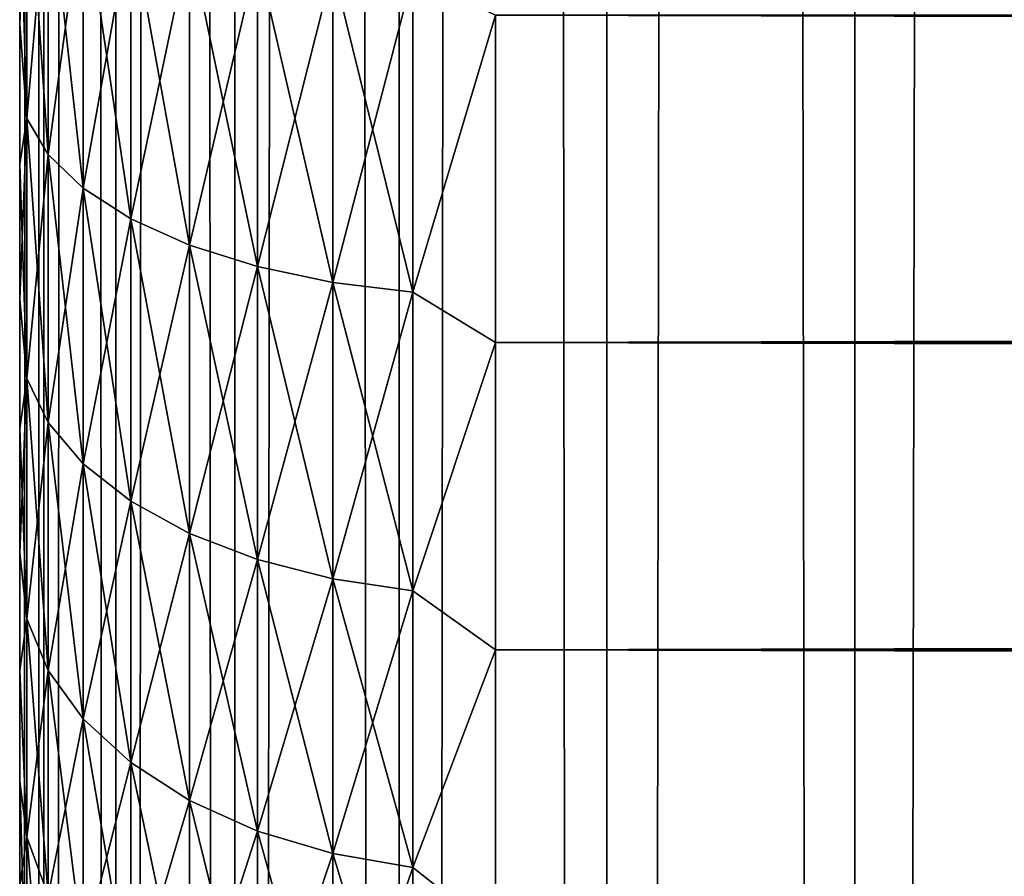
# Model space of a CAD drawing. Extents: x -265 to 265, y 0 to 747.
# Tile 42 of 256: x -265 to -260.86, y 151.95 to 155.55. Entities that reach past the tile are written whole.
import ezdxf

# ---------------------------------------------------------------- set-up
doc = ezdxf.new("R2010")
doc.units = 0
doc.header["$LTSCALE"] = 65.185185
for name, color, linetype in [('34', 7, 'CONTINUOUS'), ('36', 7, 'CONTINUOUS'), ('38', 7, 'CONTINUOUS'), ('51', 7, 'CONTINUOUS'), ('52', 7, 'CONTINUOUS')]:
    doc.layers.add(name, color=color, linetype=linetype)

msp = doc.modelspace()

# ---------------------------------------------------------------- linework, layer by layer
at = {"layer": '34', "color": 7, "linetype": 'CONTINUOUS'}
for points in [[(-265, 155.5294, 37.0007), (-265, 156.1347, 37.2627), (-265, 155.5294, 17.9993), (-265, 155.5294, 37.0007)], [(-265, 155.5294, 17.9993), (-265, 156.1347, 37.2627), (-265, 156.1347, 17.7373), (-265, 155.5294, 17.9993)], [(-265, 154.9416, 36.7012), (-265, 155.5294, 37.0007), (-265, 154.9416, 18.2988), (-265, 154.9416, 36.7012)], [(-265, 154.9416, 18.2988), (-265, 155.5294, 37.0007), (-265, 155.5294, 17.9993), (-265, 154.9416, 18.2988)], [(-265, 154.3739, 36.3655), (-265, 154.9416, 36.7012), (-265, 154.3739, 18.6345), (-265, 154.3739, 36.3655)], [(-265, 154.3739, 18.6345), (-265, 154.9416, 36.7012), (-265, 154.9416, 18.2988), (-265, 154.3739, 18.6345)], [(-265, 153.8283, 35.9947), (-265, 154.3739, 36.3655), (-265, 153.8283, 19.0053), (-265, 153.8283, 35.9947)], [(-265, 153.8283, 19.0053), (-265, 154.3739, 36.3655), (-265, 154.3739, 18.6345), (-265, 153.8283, 19.0053)], [(-265, 153.3071, 35.5904), (-265, 153.8283, 35.9947), (-265, 153.3071, 19.4096), (-265, 153.3071, 35.5904)], [(-265, 153.3071, 19.4096), (-265, 153.8283, 35.9947), (-265, 153.8283, 19.0053), (-265, 153.3071, 19.4096)], [(-265, 152.8123, 35.1542), (-265, 153.3071, 35.5904), (-265, 152.8123, 19.8458), (-265, 152.8123, 35.1542)], [(-265, 152.8123, 19.8458), (-265, 153.3071, 35.5904), (-265, 153.3071, 19.4096), (-265, 152.8123, 19.8458)], [(-265, 152.3459, 34.6878), (-265, 152.8123, 35.1542), (-265, 152.3459, 20.3122), (-265, 152.3459, 34.6878)], [(-265, 152.3459, 20.3122), (-265, 152.8123, 35.1542), (-265, 152.8123, 19.8458), (-265, 152.3459, 20.3122)], [(-265, 151.9096, 34.193), (-265, 152.3459, 34.6878), (-265, 151.9096, 20.807), (-265, 151.9096, 34.193)], [(-265, 151.9096, 20.807), (-265, 152.3459, 34.6878), (-265, 152.3459, 20.3122), (-265, 151.9096, 20.807)]]:
    msp.add_3dface(points, dxfattribs=at)
at = {"layer": '36', "color": 7, "linetype": 'CONTINUOUS'}
for points in [[(-263, 154.191, 16.4318), (-263, 155.5674, 15.8123), (263, 154.191, 16.4318), (-263, 154.191, 16.4318)], [(263, 154.191, 16.4318), (-263, 155.5674, 15.8123), (263, 155.5674, 15.8123), (263, 154.191, 16.4318)], [(-263, 155.5674, 39.1877), (-263, 154.191, 38.5682), (263, 155.5674, 39.1877), (-263, 155.5674, 39.1877)], [(263, 155.5674, 39.1877), (-263, 154.191, 38.5682), (263, 154.191, 38.5682), (263, 155.5674, 39.1877)], [(-263, 152.8992, 17.2127), (-263, 154.191, 16.4318), (263, 152.8992, 17.2127), (-263, 152.8992, 17.2127)], [(263, 152.8992, 17.2127), (-263, 154.191, 16.4318), (263, 154.191, 16.4318), (263, 152.8992, 17.2127)], [(-263, 154.191, 38.5682), (-263, 152.8992, 37.7873), (263, 154.191, 38.5682), (-263, 154.191, 38.5682)], [(263, 154.191, 38.5682), (-263, 152.8992, 37.7873), (263, 152.8992, 37.7873), (263, 154.191, 38.5682)], [(-263, 151.711, 18.1436), (-263, 152.8992, 17.2127), (263, 151.711, 18.1436), (-263, 151.711, 18.1436)], [(263, 151.711, 18.1436), (-263, 152.8992, 17.2127), (263, 152.8992, 17.2127), (263, 151.711, 18.1436)], [(-263, 152.8992, 37.7873), (-263, 151.711, 36.8564), (263, 152.8992, 37.7873), (-263, 152.8992, 37.7873)], [(263, 152.8992, 37.7873), (-263, 151.711, 36.8564), (263, 151.711, 36.8564), (263, 152.8992, 37.7873)]]:
    msp.add_3dface(points, dxfattribs=at)
at = {"layer": '38', "color": 7, "linetype": 'CONTINUOUS'}
for points in [[(-265, 156.1347, 37.2627), (-265, 155.5294, 37.0007), (-264.97, 156.2908, 37.6909), (-265, 156.1347, 37.2627)], [(-264.97, 156.2908, 37.6909), (-265, 155.5294, 37.0007), (-264.97, 155.1328, 37.1913), (-264.97, 156.2908, 37.6909)], [(-264.97, 155.1328, 17.8087), (-265, 156.1347, 17.7373), (-264.97, 156.2908, 17.3091), (-264.97, 155.1328, 17.8087)], [(-264.97, 156.2908, 37.6909), (-264.97, 155.1328, 37.1913), (-264.8801, 156.1755, 38.0077), (-264.97, 156.2908, 37.6909)], [(-264.97, 155.1328, 17.8087), (-264.97, 156.2908, 17.3091), (-264.8801, 154.9815, 17.5073), (-264.97, 155.1328, 17.8087)], [(-264.8801, 154.9815, 17.5073), (-264.97, 156.2908, 17.3091), (-264.8801, 156.1755, 16.9923), (-264.8801, 154.9815, 17.5073)], [(-264.8801, 156.1755, 38.0077), (-264.97, 155.1328, 37.1913), (-264.8801, 154.9815, 37.4927), (-264.8801, 156.1755, 38.0077)], [(-264.8801, 156.1755, 38.0077), (-264.8801, 154.9815, 37.4927), (-264.7329, 156.0673, 38.305), (-264.8801, 156.1755, 38.0077)], [(-264.8801, 154.9815, 17.5073), (-264.8801, 156.1755, 16.9923), (-264.7329, 154.8395, 17.2246), (-264.8801, 154.9815, 17.5073)], [(-264.7329, 154.8395, 17.2246), (-264.8801, 156.1755, 16.9923), (-264.7329, 156.0673, 16.695), (-264.7329, 154.8395, 17.2246)], [(-265, 155.5294, 17.9993), (-265, 156.1347, 17.7373), (-264.97, 155.1328, 17.8087), (-265, 155.5294, 17.9993)], [(-264.7329, 156.0673, 38.305), (-264.8801, 154.9815, 37.4927), (-264.7329, 154.8395, 37.7754), (-264.7329, 156.0673, 38.305)], [(-264.7329, 156.0673, 38.305), (-264.7329, 154.8395, 37.7754), (-264.533, 155.9695, 38.5738), (-264.7329, 156.0673, 38.305)], [(-264.7329, 154.8395, 17.2246), (-264.7329, 156.0673, 16.695), (-264.533, 154.7111, 16.969), (-264.7329, 154.8395, 17.2246)], [(-264.533, 154.7111, 16.969), (-264.7329, 156.0673, 16.695), (-264.533, 155.9695, 16.4262), (-264.533, 154.7111, 16.969)], [(-264.533, 155.9695, 38.5738), (-264.7329, 154.8395, 37.7754), (-264.533, 154.7111, 38.031), (-264.533, 155.9695, 38.5738)], [(-264.533, 155.9695, 38.5738), (-264.533, 154.7111, 38.031), (-264.2864, 155.885, 38.8058), (-264.533, 155.9695, 38.5738)], [(-264.533, 154.7111, 16.969), (-264.533, 155.9695, 16.4262), (-264.2864, 154.6003, 16.7483), (-264.533, 154.7111, 16.969)], [(-264.2864, 154.6003, 16.7483), (-264.533, 155.9695, 16.4262), (-264.2864, 155.885, 16.1942), (-264.2864, 154.6003, 16.7483)], [(-264.2864, 155.885, 38.8058), (-264.533, 154.7111, 38.031), (-264.2864, 154.6003, 38.2517), (-264.2864, 155.885, 38.8058)], [(-264.2864, 155.885, 38.8058), (-264.2864, 154.6003, 38.2517), (-264.0006, 155.8165, 38.994), (-264.2864, 155.885, 38.8058)], [(-264.2864, 154.6003, 16.7483), (-264.2864, 155.885, 16.1942), (-264.0006, 154.5104, 16.5694), (-264.2864, 154.6003, 16.7483)], [(-264.0006, 154.5104, 16.5694), (-264.2864, 155.885, 16.1942), (-264.0006, 155.8165, 16.006), (-264.0006, 154.5104, 16.5694)], [(-264.0006, 155.8165, 38.994), (-264.2864, 154.6003, 38.2517), (-264.0006, 154.5104, 38.4306), (-264.0006, 155.8165, 38.994)], [(-264.0006, 155.8165, 38.994), (-264.0006, 154.5104, 38.4306), (-263.6844, 155.766, 39.1327), (-264.0006, 155.8165, 38.994)], [(-264.0006, 154.5104, 16.5694), (-264.0006, 155.8165, 16.006), (-263.6844, 154.4442, 16.4375), (-264.0006, 154.5104, 16.5694)], [(-263.6844, 154.4442, 16.4375), (-264.0006, 155.8165, 16.006), (-263.6844, 155.766, 15.8673), (-263.6844, 154.4442, 16.4375)], [(-263.6844, 155.766, 39.1327), (-264.0006, 154.5104, 38.4306), (-263.6844, 154.4442, 38.5625), (-263.6844, 155.766, 39.1327)], [(-263.6844, 155.766, 39.1327), (-263.6844, 154.4442, 38.5625), (-263.3473, 155.7351, 39.2176), (-263.6844, 155.766, 39.1327)], [(-263.6844, 154.4442, 16.4375), (-263.6844, 155.766, 15.8673), (-263.3473, 154.4036, 16.3567), (-263.6844, 154.4442, 16.4375)], [(-263.3473, 154.4036, 16.3567), (-263.6844, 155.766, 15.8673), (-263.3473, 155.7351, 15.7824), (-263.3473, 154.4036, 16.3567)], [(-263.3473, 155.7351, 39.2176), (-263.6844, 154.4442, 38.5625), (-263.3473, 154.4036, 38.6433), (-263.3473, 155.7351, 39.2176)], [(-263, 155.5674, 15.8123), (-263.3473, 154.4036, 16.3567), (-263.3473, 155.7351, 15.7824), (-263, 155.5674, 15.8123)], [(-263, 155.5674, 39.1877), (-263.3473, 155.7351, 39.2176), (-263.3473, 154.4036, 38.6433), (-263, 155.5674, 39.1877)], [(-263, 155.5674, 15.8123), (-263, 154.191, 16.4318), (-263.3473, 154.4036, 16.3567), (-263, 155.5674, 15.8123)], [(-263, 154.191, 38.5682), (-263, 155.5674, 39.1877), (-263.3473, 154.4036, 38.6433), (-263, 154.191, 38.5682)], [(-265, 155.5294, 37.0007), (-265, 154.9416, 36.7012), (-264.97, 155.1328, 37.1913), (-265, 155.5294, 37.0007)], [(-265, 154.9416, 18.2988), (-265, 155.5294, 17.9993), (-264.97, 155.1328, 17.8087), (-265, 154.9416, 18.2988)], [(-265, 154.9416, 36.7012), (-265, 154.3739, 36.3655), (-264.97, 155.1328, 37.1913), (-265, 154.9416, 36.7012)], [(-264.97, 155.1328, 37.1913), (-265, 154.3739, 36.3655), (-264.97, 154.0406, 36.5608), (-264.97, 155.1328, 37.1913)], [(-264.97, 154.0406, 18.4392), (-265, 154.9416, 18.2988), (-264.97, 155.1328, 17.8087), (-264.97, 154.0406, 18.4392)], [(-264.97, 155.1328, 37.1913), (-264.97, 154.0406, 36.5608), (-264.8801, 154.9815, 37.4927), (-264.97, 155.1328, 37.1913)], [(-264.97, 154.0406, 18.4392), (-264.97, 155.1328, 17.8087), (-264.8801, 153.8554, 18.1575), (-264.97, 154.0406, 18.4392)], [(-264.8801, 153.8554, 18.1575), (-264.97, 155.1328, 17.8087), (-264.8801, 154.9815, 17.5073), (-264.8801, 153.8554, 18.1575)], [(-264.8801, 154.9815, 37.4927), (-264.97, 154.0406, 36.5608), (-264.8801, 153.8554, 36.8425), (-264.8801, 154.9815, 37.4927)], [(-264.8801, 154.9815, 37.4927), (-264.8801, 153.8554, 36.8425), (-264.7329, 154.8395, 37.7754), (-264.8801, 154.9815, 37.4927)], [(-264.8801, 153.8554, 18.1575), (-264.8801, 154.9815, 17.5073), (-264.7329, 153.6815, 17.8932), (-264.8801, 153.8554, 18.1575)], [(-264.7329, 153.6815, 17.8932), (-264.8801, 154.9815, 17.5073), (-264.7329, 154.8395, 17.2246), (-264.7329, 153.6815, 17.8932)], [(-265, 154.3739, 18.6345), (-265, 154.9416, 18.2988), (-264.97, 154.0406, 18.4392), (-265, 154.3739, 18.6345)], [(-264.7329, 154.8395, 37.7754), (-264.8801, 153.8554, 36.8425), (-264.7329, 153.6815, 37.1068), (-264.7329, 154.8395, 37.7754)], [(-264.7329, 154.8395, 37.7754), (-264.7329, 153.6815, 37.1068), (-264.533, 154.7111, 38.031), (-264.7329, 154.8395, 37.7754)], [(-264.7329, 153.6815, 17.8932), (-264.7329, 154.8395, 17.2246), (-264.533, 153.5243, 17.6542), (-264.7329, 153.6815, 17.8932)], [(-264.533, 153.5243, 17.6542), (-264.7329, 154.8395, 17.2246), (-264.533, 154.7111, 16.969), (-264.533, 153.5243, 17.6542)], [(-264.533, 154.7111, 38.031), (-264.7329, 153.6815, 37.1068), (-264.533, 153.5243, 37.3458), (-264.533, 154.7111, 38.031)], [(-264.533, 154.7111, 38.031), (-264.533, 153.5243, 37.3458), (-264.2864, 154.6003, 38.2517), (-264.533, 154.7111, 38.031)], [(-264.533, 153.5243, 17.6542), (-264.533, 154.7111, 16.969), (-264.2864, 153.3886, 17.4479), (-264.533, 153.5243, 17.6542)], [(-264.2864, 153.3886, 17.4479), (-264.533, 154.7111, 16.969), (-264.2864, 154.6003, 16.7483), (-264.2864, 153.3886, 17.4479)], [(-264.2864, 154.6003, 38.2517), (-264.533, 153.5243, 37.3458), (-264.2864, 153.3886, 37.5521), (-264.2864, 154.6003, 38.2517)], [(-264.2864, 154.6003, 38.2517), (-264.2864, 153.3886, 37.5521), (-264.0006, 154.5104, 38.4306), (-264.2864, 154.6003, 38.2517)], [(-264.2864, 153.3886, 17.4479), (-264.2864, 154.6003, 16.7483), (-264.0006, 153.2786, 17.2806), (-264.2864, 153.3886, 17.4479)], [(-264.0006, 153.2786, 17.2806), (-264.2864, 154.6003, 16.7483), (-264.0006, 154.5104, 16.5694), (-264.0006, 153.2786, 17.2806)], [(-264.0006, 154.5104, 38.4306), (-264.2864, 153.3886, 37.5521), (-264.0006, 153.2786, 37.7194), (-264.0006, 154.5104, 38.4306)], [(-264.0006, 154.5104, 38.4306), (-264.0006, 153.2786, 37.7194), (-263.6844, 154.4442, 38.5625), (-264.0006, 154.5104, 38.4306)], [(-264.0006, 153.2786, 17.2806), (-264.0006, 154.5104, 16.5694), (-263.6844, 153.1975, 17.1573), (-264.0006, 153.2786, 17.2806)], [(-263.6844, 153.1975, 17.1573), (-264.0006, 154.5104, 16.5694), (-263.6844, 154.4442, 16.4375), (-263.6844, 153.1975, 17.1573)], [(-263.6844, 154.4442, 38.5625), (-264.0006, 153.2786, 37.7194), (-263.6844, 153.1975, 37.8427), (-263.6844, 154.4442, 38.5625)], [(-263.6844, 154.4442, 38.5625), (-263.6844, 153.1975, 37.8427), (-263.3473, 154.4036, 38.6433), (-263.6844, 154.4442, 38.5625)], [(-263.6844, 153.1975, 17.1573), (-263.6844, 154.4442, 16.4375), (-263.3473, 153.1478, 17.0818), (-263.6844, 153.1975, 17.1573)], [(-263.3473, 153.1478, 17.0818), (-263.6844, 154.4442, 16.4375), (-263.3473, 154.4036, 16.3567), (-263.3473, 153.1478, 17.0818)], [(-263.3473, 154.4036, 38.6433), (-263.6844, 153.1975, 37.8427), (-263.3473, 153.1478, 37.9182), (-263.3473, 154.4036, 38.6433)], [(-263, 154.191, 16.4318), (-263.3473, 153.1478, 17.0818), (-263.3473, 154.4036, 16.3567), (-263, 154.191, 16.4318)], [(-263, 154.191, 38.5682), (-263.3473, 154.4036, 38.6433), (-263.3473, 153.1478, 37.9182), (-263, 154.191, 38.5682)], [(-265, 154.3739, 36.3655), (-265, 153.8283, 35.9947), (-264.97, 154.0406, 36.5608), (-265, 154.3739, 36.3655)], [(-265, 153.8283, 19.0053), (-265, 154.3739, 18.6345), (-264.97, 154.0406, 18.4392), (-265, 153.8283, 19.0053)], [(-263, 154.191, 16.4318), (-263, 152.8992, 17.2127), (-263.3473, 153.1478, 17.0818), (-263, 154.191, 16.4318)], [(-263, 152.8992, 37.7873), (-263, 154.191, 38.5682), (-263.3473, 153.1478, 37.9182), (-263, 152.8992, 37.7873)], [(-265, 153.8283, 35.9947), (-265, 153.3071, 35.5904), (-264.97, 154.0406, 36.5608), (-265, 153.8283, 35.9947)], [(-264.97, 154.0406, 36.5608), (-265, 153.3071, 35.5904), (-264.97, 153.029, 35.8077), (-264.97, 154.0406, 36.5608)], [(-264.97, 153.029, 19.1923), (-265, 153.8283, 19.0053), (-264.97, 154.0406, 18.4392), (-264.97, 153.029, 19.1923)], [(-264.97, 154.0406, 36.5608), (-264.97, 153.029, 35.8077), (-264.8801, 153.8554, 36.8425), (-264.97, 154.0406, 36.5608)], [(-264.97, 153.029, 19.1923), (-264.97, 154.0406, 18.4392), (-264.8801, 152.8123, 18.934), (-264.97, 153.029, 19.1923)], [(-264.8801, 152.8123, 18.934), (-264.97, 154.0406, 18.4392), (-264.8801, 153.8554, 18.1575), (-264.8801, 152.8123, 18.934)], [(-264.8801, 153.8554, 36.8425), (-264.97, 153.029, 35.8077), (-264.8801, 152.8123, 36.066), (-264.8801, 153.8554, 36.8425)], [(-264.8801, 153.8554, 36.8425), (-264.8801, 152.8123, 36.066), (-264.7329, 153.6815, 37.1068), (-264.8801, 153.8554, 36.8425)], [(-264.8801, 152.8123, 18.934), (-264.8801, 153.8554, 18.1575), (-264.7329, 152.6089, 18.6916), (-264.8801, 152.8123, 18.934)], [(-264.7329, 152.6089, 18.6916), (-264.8801, 153.8554, 18.1575), (-264.7329, 153.6815, 17.8932), (-264.7329, 152.6089, 18.6916)], [(-265, 153.3071, 19.4096), (-265, 153.8283, 19.0053), (-264.97, 153.029, 19.1923), (-265, 153.3071, 19.4096)], [(-264.7329, 153.6815, 37.1068), (-264.8801, 152.8123, 36.066), (-264.7329, 152.6089, 36.3084), (-264.7329, 153.6815, 37.1068)], [(-264.7329, 153.6815, 37.1068), (-264.7329, 152.6089, 36.3084), (-264.533, 153.5243, 37.3458), (-264.7329, 153.6815, 37.1068)], [(-264.7329, 152.6089, 18.6916), (-264.7329, 153.6815, 17.8932), (-264.533, 152.4251, 18.4725), (-264.7329, 152.6089, 18.6916)], [(-264.533, 152.4251, 18.4725), (-264.7329, 153.6815, 17.8932), (-264.533, 153.5243, 17.6542), (-264.533, 152.4251, 18.4725)], [(-264.533, 153.5243, 37.3458), (-264.7329, 152.6089, 36.3084), (-264.533, 152.4251, 36.5275), (-264.533, 153.5243, 37.3458)], [(-264.533, 153.5243, 37.3458), (-264.533, 152.4251, 36.5275), (-264.2864, 153.3886, 37.5521), (-264.533, 153.5243, 37.3458)], [(-264.533, 152.4251, 18.4725), (-264.533, 153.5243, 17.6542), (-264.2864, 152.2664, 18.2834), (-264.533, 152.4251, 18.4725)], [(-264.2864, 152.2664, 18.2834), (-264.533, 153.5243, 17.6542), (-264.2864, 153.3886, 17.4479), (-264.2864, 152.2664, 18.2834)], [(-264.2864, 153.3886, 37.5521), (-264.533, 152.4251, 36.5275), (-264.2864, 152.2664, 36.7166), (-264.2864, 153.3886, 37.5521)], [(-264.2864, 153.3886, 37.5521), (-264.2864, 152.2664, 36.7166), (-264.0006, 153.2786, 37.7194), (-264.2864, 153.3886, 37.5521)], [(-264.2864, 152.2664, 18.2834), (-264.2864, 153.3886, 17.4479), (-264.0006, 152.1376, 18.13), (-264.2864, 152.2664, 18.2834)], [(-264.0006, 152.1376, 18.13), (-264.2864, 153.3886, 17.4479), (-264.0006, 153.2786, 17.2806), (-264.0006, 152.1376, 18.13)], [(-265, 153.3071, 35.5904), (-265, 152.8123, 35.1542), (-264.97, 153.029, 35.8077), (-265, 153.3071, 35.5904)], [(-265, 152.8123, 19.8458), (-265, 153.3071, 19.4096), (-264.97, 153.029, 19.1923), (-265, 152.8123, 19.8458)], [(-264.0006, 153.2786, 37.7194), (-264.2864, 152.2664, 36.7166), (-264.0006, 152.1376, 36.87), (-264.0006, 153.2786, 37.7194)], [(-264.0006, 153.2786, 37.7194), (-264.0006, 152.1376, 36.87), (-263.6844, 153.1975, 37.8427), (-264.0006, 153.2786, 37.7194)], [(-264.0006, 152.1376, 18.13), (-264.0006, 153.2786, 17.2806), (-263.6844, 152.0428, 18.0169), (-264.0006, 152.1376, 18.13)], [(-263.6844, 152.0428, 18.0169), (-264.0006, 153.2786, 17.2806), (-263.6844, 153.1975, 17.1573), (-263.6844, 152.0428, 18.0169)], [(-263.6844, 153.1975, 37.8427), (-264.0006, 152.1376, 36.87), (-263.6844, 152.0428, 36.9831), (-263.6844, 153.1975, 37.8427)], [(-263.6844, 153.1975, 37.8427), (-263.6844, 152.0428, 36.9831), (-263.3473, 153.1478, 37.9182), (-263.6844, 153.1975, 37.8427)], [(-263.6844, 152.0428, 18.0169), (-263.6844, 153.1975, 17.1573), (-263.3473, 151.9847, 17.9477), (-263.6844, 152.0428, 18.0169)], [(-263.3473, 151.9847, 17.9477), (-263.6844, 153.1975, 17.1573), (-263.3473, 153.1478, 17.0818), (-263.3473, 151.9847, 17.9477)], [(-263.3473, 153.1478, 37.9182), (-263.6844, 152.0428, 36.9831), (-263.3473, 151.9847, 37.0523), (-263.3473, 153.1478, 37.9182)], [(-263, 152.8992, 17.2127), (-263.3473, 151.9847, 17.9477), (-263.3473, 153.1478, 17.0818), (-263, 152.8992, 17.2127)], [(-263, 152.8992, 37.7873), (-263.3473, 153.1478, 37.9182), (-263.3473, 151.9847, 37.0523), (-263, 152.8992, 37.7873)], [(-264.97, 153.029, 35.8077), (-265, 152.8123, 35.1542), (-264.97, 152.1117, 34.9422), (-264.97, 153.029, 35.8077)], [(-264.97, 152.1117, 20.0578), (-265, 152.8123, 19.8458), (-264.97, 153.029, 19.1923), (-264.97, 152.1117, 20.0578)], [(-264.97, 153.029, 35.8077), (-264.97, 152.1117, 34.9422), (-264.8801, 152.8123, 36.066), (-264.97, 153.029, 35.8077)], [(-264.97, 152.1117, 20.0578), (-264.97, 153.029, 19.1923), (-264.8801, 151.8665, 19.8264), (-264.97, 152.1117, 20.0578)], [(-264.8801, 151.8665, 19.8264), (-264.97, 153.029, 19.1923), (-264.8801, 152.8123, 18.934), (-264.8801, 151.8665, 19.8264)], [(-263, 152.8992, 17.2127), (-263, 151.711, 18.1436), (-263.3473, 151.9847, 17.9477), (-263, 152.8992, 17.2127)], [(-263, 151.711, 36.8564), (-263, 152.8992, 37.7873), (-263.3473, 151.9847, 37.0523), (-263, 151.711, 36.8564)], [(-265, 152.8123, 35.1542), (-265, 152.3459, 34.6878), (-264.97, 152.1117, 34.9422), (-265, 152.8123, 35.1542)], [(-265, 152.3459, 20.3122), (-265, 152.8123, 19.8458), (-264.97, 152.1117, 20.0578), (-265, 152.3459, 20.3122)], [(-264.8801, 152.8123, 36.066), (-264.97, 152.1117, 34.9422), (-264.8801, 151.8665, 35.1736), (-264.8801, 152.8123, 36.066)], [(-264.8801, 152.8123, 36.066), (-264.8801, 151.8665, 35.1736), (-264.7329, 152.6089, 36.3084), (-264.8801, 152.8123, 36.066)], [(-264.8801, 151.8665, 19.8264), (-264.8801, 152.8123, 18.934), (-264.7329, 151.6363, 19.6093), (-264.8801, 151.8665, 19.8264)], [(-264.7329, 151.6363, 19.6093), (-264.8801, 152.8123, 18.934), (-264.7329, 152.6089, 18.6916), (-264.7329, 151.6363, 19.6093)], [(-264.7329, 152.6089, 36.3084), (-264.8801, 151.8665, 35.1736), (-264.7329, 151.6363, 35.3907), (-264.7329, 152.6089, 36.3084)], [(-264.7329, 152.6089, 36.3084), (-264.7329, 151.6363, 35.3907), (-264.533, 152.4251, 36.5275), (-264.7329, 152.6089, 36.3084)], [(-264.7329, 151.6363, 19.6093), (-264.7329, 152.6089, 18.6916), (-264.533, 151.4283, 19.413), (-264.7329, 151.6363, 19.6093)], [(-264.533, 151.4283, 19.413), (-264.7329, 152.6089, 18.6916), (-264.533, 152.4251, 18.4725), (-264.533, 151.4283, 19.413)], [(-264.533, 152.4251, 36.5275), (-264.7329, 151.6363, 35.3907), (-264.533, 151.4283, 35.587), (-264.533, 152.4251, 36.5275)], [(-264.533, 152.4251, 36.5275), (-264.533, 151.4283, 35.587), (-264.2864, 152.2664, 36.7166), (-264.533, 152.4251, 36.5275)], [(-264.533, 151.4283, 19.413), (-264.533, 152.4251, 18.4725), (-264.2864, 151.2487, 19.2435), (-264.533, 151.4283, 19.413)], [(-264.2864, 151.2487, 19.2435), (-264.533, 152.4251, 18.4725), (-264.2864, 152.2664, 18.2834), (-264.2864, 151.2487, 19.2435)], [(-265, 152.3459, 34.6878), (-265, 151.9096, 34.193), (-264.97, 152.1117, 34.9422), (-265, 152.3459, 34.6878)], [(-265, 151.9096, 20.807), (-265, 152.3459, 20.3122), (-264.97, 151.3011, 21.0239), (-265, 151.9096, 20.807)], [(-264.97, 151.3011, 21.0239), (-265, 152.3459, 20.3122), (-264.97, 152.1117, 20.0578), (-264.97, 151.3011, 21.0239)], [(-264.2864, 152.2664, 36.7166), (-264.533, 151.4283, 35.587), (-264.2864, 151.2487, 35.7565), (-264.2864, 152.2664, 36.7166)], [(-264.2864, 152.2664, 36.7166), (-264.2864, 151.2487, 35.7565), (-264.0006, 152.1376, 36.87), (-264.2864, 152.2664, 36.7166)], [(-264.2864, 151.2487, 19.2435), (-264.2864, 152.2664, 18.2834), (-264.0006, 151.103, 19.1061), (-264.2864, 151.2487, 19.2435)], [(-264.0006, 151.103, 19.1061), (-264.2864, 152.2664, 18.2834), (-264.0006, 152.1376, 18.13), (-264.0006, 151.103, 19.1061)], [(-264.0006, 152.1376, 36.87), (-264.2864, 151.2487, 35.7565), (-264.0006, 151.103, 35.8939), (-264.0006, 152.1376, 36.87)], [(-264.0006, 152.1376, 36.87), (-264.0006, 151.103, 35.8939), (-263.6844, 152.0428, 36.9831), (-264.0006, 152.1376, 36.87)], [(-264.0006, 151.103, 19.1061), (-264.0006, 152.1376, 18.13), (-263.6844, 150.9956, 19.0048), (-264.0006, 151.103, 19.1061)], [(-263.6844, 150.9956, 19.0048), (-264.0006, 152.1376, 18.13), (-263.6844, 152.0428, 18.0169), (-263.6844, 150.9956, 19.0048)], [(-264.97, 152.1117, 34.9422), (-265, 151.9096, 34.193), (-264.97, 151.3011, 33.9761), (-264.97, 152.1117, 34.9422)], [(-264.97, 152.1117, 34.9422), (-264.97, 151.3011, 33.9761), (-264.8801, 151.8665, 35.1736), (-264.97, 152.1117, 34.9422)], [(-264.97, 151.3011, 21.0239), (-264.97, 152.1117, 20.0578), (-264.8801, 151.0306, 20.8225), (-264.97, 151.3011, 21.0239)], [(-264.8801, 151.0306, 20.8225), (-264.97, 152.1117, 20.0578), (-264.8801, 151.8665, 19.8264), (-264.8801, 151.0306, 20.8225)], [(-263.6844, 152.0428, 36.9831), (-264.0006, 151.103, 35.8939), (-263.6844, 150.9956, 35.9952), (-263.6844, 152.0428, 36.9831)], [(-263.6844, 152.0428, 36.9831), (-263.6844, 150.9956, 35.9952), (-263.3473, 151.9847, 37.0523), (-263.6844, 152.0428, 36.9831)], [(-263.6844, 150.9956, 19.0048), (-263.6844, 152.0428, 18.0169), (-263.3473, 150.9299, 18.9428), (-263.6844, 150.9956, 19.0048)], [(-263.3473, 150.9299, 18.9428), (-263.6844, 152.0428, 18.0169), (-263.3473, 151.9847, 17.9477), (-263.3473, 150.9299, 18.9428)], [(-263.3473, 151.9847, 37.0523), (-263.6844, 150.9956, 35.9952), (-263.3473, 150.9299, 36.0572), (-263.3473, 151.9847, 37.0523)], [(-263, 151.711, 18.1436), (-263.3473, 150.9299, 18.9428), (-263.3473, 151.9847, 17.9477), (-263, 151.711, 18.1436)], [(-263, 151.711, 36.8564), (-263.3473, 151.9847, 37.0523), (-263.3473, 150.9299, 36.0572), (-263, 151.711, 36.8564)]]:
    msp.add_3dface(points, dxfattribs=at)
at = {"layer": '51', "color": 7, "linetype": 'CONTINUOUS'}
for points in [[(-265, 1), (-264.8986, 1, 1.7414), (-265, 739), (-265, 1)], [(-265, 739), (-264.8986, 1, 1.7414), (-264.8986, 739, 1.7414), (-265, 739)], [(-264.8986, 1, 1.7414), (-264.5957, 1, 3.4592), (-264.8986, 739, 1.7414), (-264.8986, 1, 1.7414)], [(-264.8986, 739, 1.7414), (-264.5957, 1, 3.4592), (-264.5957, 739, 3.4592), (-264.8986, 739, 1.7414)], [(-264.5957, 1, 3.4592), (-264.0954, 1, 5.1303), (-264.5957, 739, 3.4592), (-264.5957, 1, 3.4592)], [(-264.5957, 739, 3.4592), (-264.0954, 1, 5.1303), (-264.0954, 739, 5.1303), (-264.5957, 739, 3.4592)], [(-264.0954, 1, 5.1303), (-263.4045, 1, 6.732), (-264.0954, 739, 5.1303), (-264.0954, 1, 5.1303)], [(-264.0954, 739, 5.1303), (-263.4045, 1, 6.732), (-263.4045, 739, 6.732), (-264.0954, 739, 5.1303)], [(-263.4045, 1, 6.732), (-262.5323, 1, 8.2426), (-263.4045, 739, 6.732), (-263.4045, 1, 6.732)], [(-263.4045, 739, 6.732), (-262.5323, 1, 8.2426), (-262.5323, 739, 8.2426), (-263.4045, 739, 6.732)], [(-262.5323, 1, 8.2426), (-261.4907, 1, 9.6418), (-262.5323, 739, 8.2426), (-262.5323, 1, 8.2426)], [(-262.5323, 739, 8.2426), (-261.4907, 1, 9.6418), (-261.4907, 739, 9.6418), (-262.5323, 739, 8.2426)], [(-261.4907, 1, 9.6418), (-260.2936, 1, 10.9106), (-261.4907, 739, 9.6418), (-261.4907, 1, 9.6418)], [(-261.4907, 739, 9.6418), (-260.2936, 1, 10.9106), (-260.2936, 739, 10.9106), (-261.4907, 739, 9.6418)]]:
    msp.add_3dface(points, dxfattribs=at)
at = {"layer": '52', "color": 7, "linetype": 'CONTINUOUS'}
for points in [[(-265, 1), (-265, 739), (-264.8986, 739, -1.7414), (-265, 1)], [(-264.8986, 1, -1.7414), (-265, 1), (-264.8986, 739, -1.7414), (-264.8986, 1, -1.7414)], [(-264.5957, 1, -3.4592), (-264.8986, 1, -1.7414), (-264.5957, 739, -3.4592), (-264.5957, 1, -3.4592)], [(-264.5957, 739, -3.4592), (-264.8986, 1, -1.7414), (-264.8986, 739, -1.7414), (-264.5957, 739, -3.4592)], [(-264.0954, 1, -5.1303), (-264.5957, 1, -3.4592), (-264.0954, 739, -5.1303), (-264.0954, 1, -5.1303)], [(-264.0954, 739, -5.1303), (-264.5957, 1, -3.4592), (-264.5957, 739, -3.4592), (-264.0954, 739, -5.1303)], [(-263.4045, 1, -6.732), (-264.0954, 1, -5.1303), (-263.4045, 739, -6.732), (-263.4045, 1, -6.732)], [(-263.4045, 739, -6.732), (-264.0954, 1, -5.1303), (-264.0954, 739, -5.1303), (-263.4045, 739, -6.732)], [(-262.5323, 1, -8.2426), (-263.4045, 1, -6.732), (-262.5323, 739, -8.2426), (-262.5323, 1, -8.2426)], [(-262.5323, 739, -8.2426), (-263.4045, 1, -6.732), (-263.4045, 739, -6.732), (-262.5323, 739, -8.2426)], [(-261.4907, 1, -9.6418), (-262.5323, 1, -8.2426), (-261.4907, 739, -9.6418), (-261.4907, 1, -9.6418)], [(-261.4907, 739, -9.6418), (-262.5323, 1, -8.2426), (-262.5323, 739, -8.2426), (-261.4907, 739, -9.6418)], [(-260.2936, 1, -10.9106), (-261.4907, 1, -9.6418), (-260.2936, 739, -10.9106), (-260.2936, 1, -10.9106)], [(-260.2936, 739, -10.9106), (-261.4907, 1, -9.6418), (-261.4907, 739, -9.6418), (-260.2936, 739, -10.9106)]]:
    msp.add_3dface(points, dxfattribs=at)

doc.saveas('drawing.dxf')
